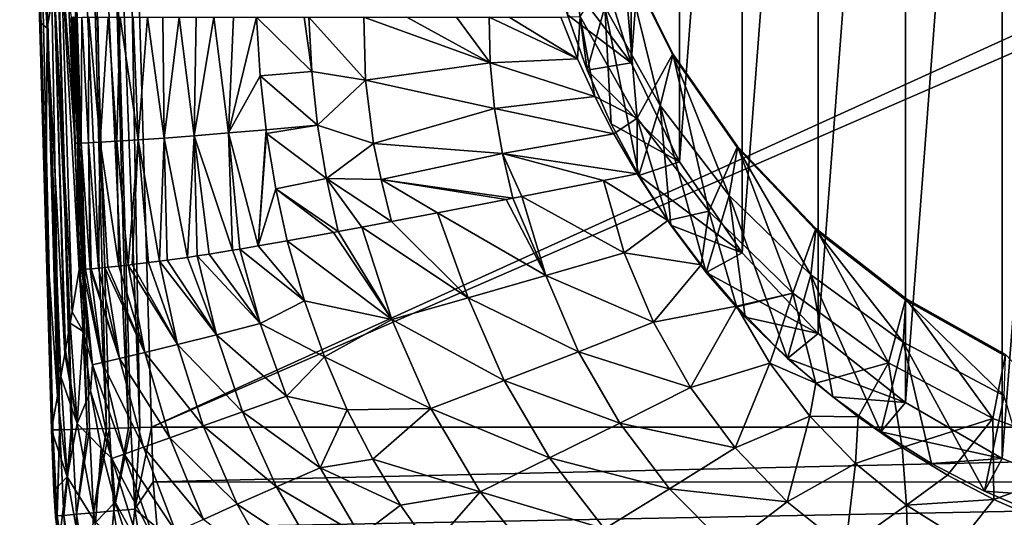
# Model space of a CAD drawing. Header units: metres. Extents: x -26 to 26, y -167 to 32.
# Tile 6 of 237: x -19 to -5, y -156 to -149. Entities that reach past the tile are written whole.
import ezdxf

# ---------------------------------------------------------------- set-up
doc = ezdxf.new("R2010")
doc.units = ezdxf.units.M
doc.layers.add('solid_12_411_043_XXX', color=7, linetype='CONTINUOUS')

msp = doc.modelspace()

# ---------------------------------------------------------------- linework, layer by layer
at = {"layer": 'solid_12_411_043_XXX'}
for points in [[(-3.425529, -135.008606, 111.753433), (-3.425546, -155.686218, 116.527237), (-4.953366, -155.080719, 116.387451)], [(-3.425529, -135.008606, 111.753433), (-4.953366, -155.080719, 116.387451), (-4.953346, -135.614105, 111.893227)], [(-4.953346, -135.614105, 111.893227), (-4.953366, -155.080719, 116.387451), (-6.372784, -154.262238, 116.198486)], [(-4.953346, -135.614105, 111.893227), (-6.372784, -154.262238, 116.198486), (-6.372771, -136.432571, 112.082184)], [(-6.372771, -136.432571, 112.082184), (-6.372784, -154.262238, 116.198486), (-7.65274, -153.248718, 115.964493)], [(-6.372771, -136.432571, 112.082184), (-7.65274, -153.248718, 115.964493), (-7.652736, -137.446106, 112.316177)], [(-7.652736, -137.446106, 112.316177), (-8.765253, -152.062286, 115.69059), (-8.765258, -138.632553, 112.590088)], [(-7.652736, -137.446106, 112.316177), (-7.65274, -153.248718, 115.964493), (-8.765253, -152.062286, 115.69059)], [(-19.343401, -138.571655, 136.328644), (-19.363539, -138.577286, 136.013611), (-18.896975, -154.662659, 136.171082)], [(-18.896975, -154.662659, 136.171082), (-19.363539, -138.577286, 136.013611), (-19.286427, -141.174347, 136.010956)], [(-19.248028, -138.568817, 136.65274), (-19.343401, -138.571655, 136.328644), (-18.876413, -154.662079, 136.340088)], [(-19.343401, -138.571655, 136.328644), (-18.87693, -154.662094, 136.337204), (-18.876413, -154.662079, 136.340088)], [(-19.343401, -138.571655, 136.328644), (-18.896975, -154.662659, 136.171082), (-18.87693, -154.662094, 136.337204)], [(-19.072412, -138.563599, 136.958389), (-19.248028, -138.568817, 136.65274), (-18.775579, -154.659286, 136.670044)], [(-19.248028, -138.568817, 136.65274), (-18.777544, -154.659348, 136.665558), (-18.775579, -154.659286, 136.670044)], [(-19.248028, -138.568817, 136.65274), (-18.876413, -154.662079, 136.340088), (-18.777544, -154.659348, 136.665558)], [(-18.825085, -138.556259, 137.216721), (-19.072412, -138.563599, 136.958389), (-18.372498, -154.648102, 137.206467)], [(-19.072412, -138.563599, 136.958389), (-18.592606, -154.654205, 136.97789), (-18.372498, -154.648102, 137.206467)], [(-19.072412, -138.563599, 136.958389), (-18.606518, -154.654602, 136.95961), (-18.592606, -154.654205, 136.97789)], [(-19.072412, -138.563599, 136.958389), (-18.775579, -154.659286, 136.670044), (-18.606518, -154.654602, 136.95961)], [(-18.527477, -138.547424, 137.405365), (-18.825085, -138.556259, 137.216721), (-18.088017, -154.640213, 137.392899)], [(-18.825085, -138.556259, 137.216721), (-18.340967, -154.647232, 137.232086), (-18.088017, -154.640213, 137.392899)], [(-18.825085, -138.556259, 137.216721), (-18.372498, -154.648102, 137.206467), (-18.340967, -154.647232, 137.232086)], [(-18.208075, -138.537933, 137.514633), (-18.527477, -138.547424, 137.405365), (-17.768345, -154.631348, 137.508896)], [(-18.527477, -138.547424, 137.405365), (-18.044977, -154.639023, 137.413574), (-17.768345, -154.631348, 137.508896)], [(-18.527477, -138.547424, 137.405365), (-18.088017, -154.640213, 137.392899), (-18.044977, -154.639023, 137.413574)], [(-18.208075, -138.537933, 137.514633), (-17.600603, -154.626694, 137.538391), (-17.894812, -138.516769, 137.548279)], [(-18.208075, -138.537933, 137.514633), (-17.732079, -154.630341, 137.516983), (-17.600603, -154.626694, 137.538391)], [(-18.208075, -138.537933, 137.514633), (-17.768345, -154.631348, 137.508896), (-17.732079, -154.630341, 137.516983)], [(-17.894812, -138.516769, 137.548279), (-17.430473, -154.621964, 137.548279), (17.892141, -138.559479, 137.548279)], [(-17.600603, -154.626694, 137.538391), (-17.430473, -154.621964, 137.548279), (-17.894812, -138.516769, 137.548279)], [(-17.430473, -154.621964, 137.548279), (17.871187, -139.268463, 137.548279), (17.892141, -138.559479, 137.548279)], [(-8.765258, -138.632553, 112.590088), (-9.685994, -150.728897, 115.382751), (-9.686005, -139.965958, 112.897926)], [(-8.765258, -138.632553, 112.590088), (-8.765253, -152.062286, 115.69059), (-9.685994, -150.728897, 115.382751)], [(-17.430473, -154.621964, 137.548279), (17.432281, -154.622009, 137.548279), (17.871187, -139.268463, 137.548279)], [(-9.686005, -139.965958, 112.897926), (-10.394797, -149.277725, 115.047722), (-10.39481, -141.417145, 113.232964)], [(-9.686005, -139.965958, 112.897926), (-9.685994, -150.728897, 115.382751), (-10.394797, -149.277725, 115.047722)], [(-19.286427, -141.174347, 136.010956), (-19.245424, -142.556122, 136.008118), (-18.898277, -154.662689, 136.009094)], [(-19.286427, -141.174347, 136.010956), (-18.898277, -154.662689, 136.009094), (-18.896975, -154.662659, 136.171082)], [(-10.39481, -141.417145, 113.232964), (-10.394797, -149.277725, 115.047722), (-10.876131, -147.740524, 114.692833)], [(-19.245424, -142.556122, 136.008118), (-19.155136, -145.637787, 136.005142), (-18.898277, -154.662689, 136.009094)], [(-19.123196, -143.065048, 133.710419), (-18.960964, -148.76741, 133.927994), (-19.155136, -145.637787, 136.005142)], [(-18.859034, -148.177826, 131.519989), (-18.960964, -148.76741, 133.927994), (-19.123196, -143.065048, 133.710419)], [(-18.898277, -154.662689, 136.009094), (-19.155136, -145.637787, 136.005142), (-19.06708, -148.678802, 136.003647)], [(-18.960964, -148.76741, 133.927994), (-19.06708, -148.678802, 136.003647), (-19.155136, -145.637787, 136.005142)], [(-11.04042, -149.38446, 115.790771), (-10.779097, -148.456879, 122.555496), (-11.369966, -146.91333, 122.199135)], [(-11.329668, -148.573853, 115.60363), (-11.04042, -149.38446, 115.790771), (-11.369966, -146.91333, 122.199135)], [(-18.758316, -147.593658, 129.111603), (-18.595528, -152.927841, 129.27626), (-18.859034, -148.177826, 131.519989)], [(-18.758316, -147.593658, 129.111603), (-18.550264, -150.455811, 126.848183), (-18.490284, -152.307999, 126.873276)], [(-18.758316, -147.593658, 129.111603), (-18.610832, -148.608444, 126.823174), (-18.550264, -150.455811, 126.848183)], [(-18.758316, -147.593658, 129.111603), (-18.490284, -152.307999, 126.873276), (-18.595528, -152.927841, 129.27626)], [(-11.142994, -148.596191, 122.690285), (-10.518867, -147.660339, 122.474228), (-10.305344, -150.090912, 123.03537)], [(-10.518836, -147.682907, 122.376808), (-10.779097, -148.456879, 122.555496), (-9.968806, -149.902756, 122.889297)], [(-9.786087, -149.142975, 122.816521), (-10.518867, -147.660339, 122.474228), (-10.518836, -147.682907, 122.376808)], [(-10.305344, -150.090912, 123.03537), (-10.518867, -147.660339, 122.474228), (-9.786087, -149.142975, 122.816521)], [(-9.78604, -149.165558, 122.719101), (-10.518836, -147.682907, 122.376808), (-9.968806, -149.902756, 122.889297)], [(-9.786087, -149.142975, 122.816521), (-10.518836, -147.682907, 122.376808), (-9.78604, -149.165558, 122.719101)], [(-10.876131, -147.740524, 114.692833), (-10.394797, -149.277725, 115.047722), (-11.556385, -147.744293, 115.412117)], [(-10.394797, -149.277725, 115.047722), (-11.329668, -148.573853, 115.60363), (-11.556385, -147.744293, 115.412117)], [(-18.859034, -148.177826, 131.519989), (-18.701916, -153.545883, 131.672073), (-18.960964, -148.76741, 133.927994)], [(-18.859034, -148.177826, 131.519989), (-18.624138, -153.094879, 129.923782), (-18.692982, -153.494308, 131.472137)], [(-18.859034, -148.177826, 131.519989), (-18.595528, -152.927841, 129.27626), (-18.624138, -153.094879, 129.923782)], [(-18.859034, -148.177826, 131.519989), (-18.692982, -153.494308, 131.472137), (-18.701916, -153.545883, 131.672073)], [(-11.181263, -149.220413, 119.610184), (-11.42544, -148.608414, 119.656784), (-11.142994, -148.596191, 122.690285)], [(-10.394797, -149.277725, 115.047722), (-11.04042, -149.38446, 115.790771), (-11.329668, -148.573853, 115.60363)], [(-10.929249, -149.772919, 119.567795), (-11.181263, -149.220413, 119.610184), (-11.142994, -148.596191, 122.690285)], [(-10.929249, -149.772919, 119.567795), (-11.142994, -148.596191, 122.690285), (-10.305344, -150.090912, 123.03537)], [(-11.04042, -149.38446, 115.790771), (-10.690023, -150.172211, 115.972641), (-10.779097, -148.456879, 122.555496)], [(-10.280726, -150.932053, 116.148064), (-9.968806, -149.902756, 122.889297), (-10.779097, -148.456879, 122.555496)], [(-10.690023, -150.172211, 115.972641), (-10.280726, -150.932053, 116.148064), (-10.779097, -148.456879, 122.555496)], [(-18.898277, -154.662689, 136.009094), (-19.06708, -148.678802, 136.003647), (-18.98135, -151.684784, 136.002441)], [(-18.960964, -148.76741, 133.927994), (-18.98135, -151.684784, 136.002441), (-19.06708, -148.678802, 136.003647)], [(-18.610832, -148.608444, 126.823174), (-18.587757, -148.609055, 126.38343), (-18.550264, -150.455811, 126.848183)], [(-18.587757, -148.609055, 126.38343), (-18.573055, -148.603424, 126.111656), (-18.514881, -150.455521, 126.191719)], [(-18.587757, -148.609055, 126.38343), (-18.514881, -150.455521, 126.191719), (-18.550264, -150.455811, 126.848183)], [(-18.573055, -148.603424, 126.111656), (-18.554125, -148.605408, 125.791107), (-18.514881, -150.455521, 126.191719)], [(-18.554125, -148.605408, 125.791107), (-18.461878, -150.454803, 125.53756), (-18.514881, -150.455521, 126.191719)], [(-18.554125, -148.605408, 125.791107), (-18.520142, -148.610184, 125.413857), (-18.461878, -150.454803, 125.53756)], [(-18.520142, -148.610184, 125.413857), (-18.452076, -148.609207, 124.993385), (-18.461878, -150.454803, 125.53756)], [(-18.452076, -148.609207, 124.993385), (-18.356703, -150.450394, 124.891113), (-18.461878, -150.454803, 125.53756)], [(-18.452076, -148.609207, 124.993385), (-18.348192, -148.60675, 124.558334), (-18.356703, -150.450394, 124.891113)], [(-18.348192, -148.60675, 124.558334), (-18.18189, -150.442017, 124.260933), (-18.356703, -150.450394, 124.891113)], [(-18.348192, -148.60675, 124.558334), (-18.218477, -148.606705, 124.13092), (-18.18189, -150.442017, 124.260933)], [(-18.218477, -148.606705, 124.13092), (-18.064596, -148.607468, 123.72567), (-18.18189, -150.442017, 124.260933)], [(-18.064596, -148.607468, 123.72567), (-17.938326, -150.42836, 123.655602), (-18.18189, -150.442017, 124.260933)], [(-18.064596, -148.607468, 123.72567), (-17.890539, -148.607758, 123.352913), (-17.938326, -150.42836, 123.655602)], [(-17.890539, -148.607758, 123.352913), (-17.625444, -150.40863, 123.084099), (-17.938326, -150.42836, 123.655602)], [(-17.890539, -148.607758, 123.352913), (-17.699221, -148.607574, 123.009964), (-17.625444, -150.40863, 123.084099)], [(-17.699221, -148.607574, 123.009964), (-17.489885, -148.607269, 122.691879), (-17.625444, -150.40863, 123.084099)], [(-17.489885, -148.607269, 122.691879), (-17.247015, -150.381866, 122.554794), (-17.625444, -150.40863, 123.084099)], [(-17.489885, -148.607269, 122.691879), (-17.262978, -148.606949, 122.399376), (-17.247015, -150.381866, 122.554794)], [(-17.262978, -148.606949, 122.399376), (-17.023399, -148.606689, 122.13652), (-17.247015, -150.381866, 122.554794)], [(-17.023399, -148.606689, 122.13652), (-16.804272, -150.347366, 122.079323), (-17.247015, -150.381866, 122.554794)], [(-17.023399, -148.606689, 122.13652), (-16.776423, -148.606628, 121.904541), (-16.804272, -150.347366, 122.079323)], [(-16.776423, -148.606628, 121.904541), (-16.515751, -148.606857, 121.694931), (-16.804272, -150.347366, 122.079323)], [(-16.515751, -148.606857, 121.694931), (-16.30282, -150.305603, 121.667809), (-16.804272, -150.347366, 122.079323)], [(-16.515751, -148.606857, 121.694931), (-16.226482, -148.607544, 121.498161), (-16.30282, -150.305603, 121.667809)], [(-16.226482, -148.607544, 121.498161), (-15.890436, -148.608444, 121.30687), (-16.30282, -150.305603, 121.667809)], [(-16.30282, -150.305603, 121.667809), (-15.890436, -148.608444, 121.30687), (-15.838109, -149.470215, 121.319862)], [(-15.078848, -149.402344, 120.943504), (-15.890436, -148.608444, 121.30687), (-15.19117, -148.608429, 120.959206)], [(-15.838109, -149.470215, 121.319862), (-15.890436, -148.608444, 121.30687), (-15.078848, -149.402344, 120.943504)], [(-15.078848, -149.402344, 120.943504), (-15.19117, -148.608429, 120.959206), (-15.121374, -148.608429, 120.927361)], [(-14.290179, -149.533798, 120.608856), (-15.121374, -148.608429, 120.927361), (-14.317021, -148.608444, 120.588898)], [(-15.078848, -149.402344, 120.943504), (-15.121374, -148.608429, 120.927361), (-14.290179, -149.533798, 120.608856)], [(-12.462575, -149.278336, 119.970329), (-14.317021, -148.608444, 120.588898), (-13.685447, -148.608444, 120.352448)], [(-14.290179, -149.533798, 120.608856), (-14.317021, -148.608444, 120.588898), (-12.462575, -149.278336, 119.970329)], [(-12.462575, -149.278336, 119.970329), (-13.685447, -148.608444, 120.352448), (-12.957051, -148.608444, 120.105324)], [(-12.462575, -149.278336, 119.970329), (-12.957051, -148.608444, 120.105324), (-12.476128, -148.608444, 119.955544)], [(-11.181263, -149.220413, 119.610184), (-12.476128, -148.608444, 119.955544), (-12.185014, -148.608444, 119.86908)], [(-12.462575, -149.278336, 119.970329), (-12.476128, -148.608444, 119.955544), (-11.181263, -149.220413, 119.610184)], [(-11.181263, -149.220413, 119.610184), (-12.185014, -148.608444, 119.86908), (-11.42544, -148.608414, 119.656784)], [(-18.960964, -148.76741, 133.927994), (-18.810371, -154.167419, 134.081131), (-18.98135, -151.684784, 136.002441)], [(-18.960964, -148.76741, 133.927994), (-18.760103, -153.880402, 132.968658), (-18.810371, -154.167419, 134.081131)], [(-18.960964, -148.76741, 133.927994), (-18.701916, -153.545883, 131.672073), (-18.760103, -153.880402, 132.968658)], [(-10.305344, -150.090912, 123.03537), (-9.786087, -149.142975, 122.816521), (-9.25789, -151.454269, 123.350128)], [(-9.78604, -149.165558, 122.719101), (-9.968806, -149.902756, 122.889297), (-8.955583, -151.221542, 123.193771)], [(-8.834704, -150.50264, 123.130424), (-9.786087, -149.142975, 122.816521), (-9.78604, -149.165558, 122.719101)], [(-9.25789, -151.454269, 123.350128), (-9.786087, -149.142975, 122.816521), (-8.834704, -150.50264, 123.130424)], [(-8.834653, -150.525192, 123.033005), (-9.78604, -149.165558, 122.719101), (-8.955583, -151.221542, 123.193771)], [(-8.834704, -150.50264, 123.130424), (-9.78604, -149.165558, 122.719101), (-8.834653, -150.525192, 123.033005)], [(-14.290179, -149.533798, 120.608856), (-12.462575, -149.278336, 119.970329), (-12.401599, -149.947342, 119.981117)], [(-12.462575, -149.278336, 119.970329), (-11.181263, -149.220413, 119.610184), (-10.929249, -149.772919, 119.567795)], [(-12.401599, -149.947342, 119.981117), (-12.462575, -149.278336, 119.970329), (-10.929249, -149.772919, 119.567795)], [(-10.394797, -149.277725, 115.047722), (-9.685994, -150.728897, 115.382751), (-11.04042, -149.38446, 115.790771)], [(-15.838109, -149.470215, 121.319862), (-15.078848, -149.402344, 120.943504), (-14.995562, -150.19252, 120.957581)], [(-15.078848, -149.402344, 120.943504), (-14.290179, -149.533798, 120.608856), (-14.995562, -150.19252, 120.957581)], [(-9.685994, -150.728897, 115.382751), (-10.690023, -150.172211, 115.972641), (-11.04042, -149.38446, 115.790771)], [(-16.30282, -150.305603, 121.667809), (-15.838109, -149.470215, 121.319862), (-15.750336, -150.259186, 121.331482)], [(-15.750336, -150.259186, 121.331482), (-15.838109, -149.470215, 121.319862), (-14.995562, -150.19252, 120.957581)], [(-14.995562, -150.19252, 120.957581), (-14.290179, -149.533798, 120.608856), (-14.171963, -150.458588, 120.620285)], [(-14.171963, -150.458588, 120.620285), (-14.290179, -149.533798, 120.608856), (-12.401599, -149.947342, 119.981117)], [(-12.401599, -149.947342, 119.981117), (-10.929249, -149.772919, 119.567795), (-10.648356, -150.319153, 119.526741)], [(-10.648356, -150.319153, 119.526741), (-10.929249, -149.772919, 119.567795), (-10.305344, -150.090912, 123.03537)], [(-14.171963, -150.458588, 120.620285), (-12.401599, -149.947342, 119.981117), (-12.282922, -150.609253, 119.989471)], [(-12.282922, -150.609253, 119.989471), (-12.401599, -149.947342, 119.981117), (-10.648356, -150.319153, 119.526741)], [(-10.280726, -150.932053, 116.148064), (-9.814375, -151.660568, 116.316254), (-9.968806, -149.902756, 122.889297)], [(-9.294051, -152.352936, 116.476105), (-8.955583, -151.221542, 123.193771), (-9.968806, -149.902756, 122.889297)], [(-9.814375, -151.660568, 116.316254), (-9.294051, -152.352936, 116.476105), (-9.968806, -149.902756, 122.889297)], [(-9.685994, -150.728897, 115.382751), (-10.280726, -150.932053, 116.148064), (-10.690023, -150.172211, 115.972641)], [(-10.309436, -150.904984, 119.480911), (-10.648356, -150.319153, 119.526741), (-10.305344, -150.090912, 123.03537)], [(-9.859342, -151.589584, 119.421616), (-10.309436, -150.904984, 119.480911), (-10.305344, -150.090912, 123.03537)], [(-9.859342, -151.589584, 119.421616), (-10.305344, -150.090912, 123.03537), (-9.25789, -151.454269, 123.350128)], [(-16.241747, -152.02739, 121.873619), (-16.804272, -150.347366, 122.079323), (-16.30282, -150.305603, 121.667809)], [(-15.865866, -151.963547, 121.607811), (-16.30282, -150.305603, 121.667809), (-15.750336, -150.259186, 121.331482)], [(-16.133276, -152.009247, 121.792274), (-16.241747, -152.02739, 121.873619), (-16.30282, -150.305603, 121.667809)], [(-15.865866, -151.963547, 121.607811), (-16.133276, -152.009247, 121.792274), (-16.30282, -150.305603, 121.667809)], [(-15.865866, -151.963547, 121.607811), (-15.750336, -150.259186, 121.331482), (-15.74274, -150.314331, 121.332245)], [(-15.865866, -151.963547, 121.607811), (-15.74274, -150.314331, 121.332245), (-15.607777, -151.12558, 121.342857)], [(-15.74274, -150.314331, 121.332245), (-15.750336, -150.259186, 121.331482), (-14.995562, -150.19252, 120.957581)], [(-15.74274, -150.314331, 121.332245), (-14.995562, -150.19252, 120.957581), (-14.861649, -150.976028, 120.963326)], [(-15.607777, -151.12558, 121.342857), (-15.74274, -150.314331, 121.332245), (-14.861649, -150.976028, 120.963326)], [(-14.995562, -150.19252, 120.957581), (-14.171963, -150.458588, 120.620285), (-14.861649, -150.976028, 120.963326)], [(-12.282922, -150.609253, 119.989471), (-10.648356, -150.319153, 119.526741), (-10.309436, -150.904984, 119.480911)], [(-18.490284, -152.307999, 126.873276), (-18.550264, -150.455811, 126.848183), (-18.514881, -150.455521, 126.191719)], [(-18.437471, -152.305771, 126.032379), (-18.514881, -150.455521, 126.191719), (-18.461878, -150.454803, 125.53756)], [(-18.451797, -152.306519, 126.2173), (-18.490284, -152.307999, 126.873276), (-18.514881, -150.455521, 126.191719)], [(-18.437471, -152.305771, 126.032379), (-18.451797, -152.306519, 126.2173), (-18.514881, -150.455521, 126.191719)], [(-18.33091, -152.298126, 125.208282), (-18.461878, -150.454803, 125.53756), (-18.356703, -150.450394, 124.891113)], [(-18.397848, -152.303238, 125.643677), (-18.437471, -152.305771, 126.032379), (-18.461878, -150.454803, 125.53756)], [(-18.33091, -152.298126, 125.208282), (-18.397848, -152.303238, 125.643677), (-18.461878, -150.454803, 125.53756)], [(-18.208923, -152.287552, 124.692833), (-18.356703, -150.450394, 124.891113), (-18.18189, -150.442017, 124.260933)], [(-18.317623, -152.297028, 125.139801), (-18.33091, -152.298126, 125.208282), (-18.356703, -150.450394, 124.891113)], [(-18.208923, -152.287552, 124.692833), (-18.317623, -152.297028, 125.139801), (-18.356703, -150.450394, 124.891113)], [(-18.115114, -152.278778, 124.403), (-18.208923, -152.287552, 124.692833), (-18.18189, -150.442017, 124.260933)], [(-17.909912, -152.258118, 123.913643), (-18.18189, -150.442017, 124.260933), (-17.938326, -150.42836, 123.655602)], [(-18.072891, -152.274689, 124.289429), (-18.115114, -152.278778, 124.403), (-18.18189, -150.442017, 124.260933)], [(-17.909912, -152.258118, 123.913643), (-18.072891, -152.274689, 124.289429), (-18.18189, -150.442017, 124.260933)], [(-17.772213, -152.24324, 123.648613), (-17.938326, -150.42836, 123.655602), (-17.625444, -150.40863, 123.084099)], [(-17.772213, -152.24324, 123.648613), (-17.909912, -152.258118, 123.913643), (-17.938326, -150.42836, 123.655602)], [(-17.712046, -152.236481, 123.54319), (-17.772213, -152.24324, 123.648613), (-17.625444, -150.40863, 123.084099)], [(-17.474094, -152.208252, 123.170639), (-17.712046, -152.236481, 123.54319), (-17.625444, -150.40863, 123.084099)], [(-17.313711, -152.187881, 122.950417), (-17.625444, -150.40863, 123.084099), (-17.247015, -150.381866, 122.554794)], [(-17.313711, -152.187881, 122.950417), (-17.474094, -152.208252, 123.170639), (-17.625444, -150.40863, 123.084099)], [(-17.201971, -152.17308, 122.808754), (-17.313711, -152.187881, 122.950417), (-17.247015, -150.381866, 122.554794)], [(-16.903275, -152.131119, 122.469246), (-17.247015, -150.381866, 122.554794), (-16.804272, -150.347366, 122.079323)], [(-16.903275, -152.131119, 122.469246), (-17.201971, -152.17308, 122.808754), (-17.247015, -150.381866, 122.554794)], [(-16.762623, -152.110229, 122.326355), (-16.903275, -152.131119, 122.469246), (-16.804272, -150.347366, 122.079323)], [(-16.583527, -152.082657, 122.158012), (-16.762623, -152.110229, 122.326355), (-16.804272, -150.347366, 122.079323)], [(-16.241747, -152.02739, 121.873619), (-16.583527, -152.082657, 122.158012), (-16.804272, -150.347366, 122.079323)], [(-14.861649, -150.976028, 120.963326), (-14.171963, -150.458588, 120.620285), (-14.061481, -150.990219, 120.626999)], [(-14.061481, -150.990219, 120.626999), (-14.171963, -150.458588, 120.620285), (-12.282922, -150.609253, 119.989471)], [(-14.061481, -150.990219, 120.626999), (-12.282922, -150.609253, 119.989471), (-12.129071, -151.26181, 119.999832)], [(-10.803436, -151.00209, 119.608223), (-12.282922, -150.609253, 119.989471), (-10.309436, -150.904984, 119.480911)], [(-11.99918, -151.236465, 119.958488), (-12.129071, -151.26181, 119.999832), (-12.282922, -150.609253, 119.989471)], [(-10.803436, -151.00209, 119.608223), (-11.99918, -151.236465, 119.958488), (-12.282922, -150.609253, 119.989471)], [(-9.25789, -151.454269, 123.350128), (-8.834704, -150.50264, 123.130424), (-8.022091, -152.658401, 123.62812)], [(-8.834653, -150.525192, 123.033005), (-8.955583, -151.221542, 123.193771), (-7.760045, -152.386429, 123.4627)], [(-7.685946, -151.708969, 123.408928), (-8.834704, -150.50264, 123.130424), (-8.834653, -150.525192, 123.033005)], [(-8.022091, -152.658401, 123.62812), (-8.834704, -150.50264, 123.130424), (-7.685946, -151.708969, 123.408928)], [(-7.685881, -151.731522, 123.311508), (-8.834653, -150.525192, 123.033005), (-7.760045, -152.386429, 123.4627)], [(-7.685946, -151.708969, 123.408928), (-8.834653, -150.525192, 123.033005), (-7.685881, -151.731522, 123.311508)], [(-9.685994, -150.728897, 115.382751), (-8.765253, -152.062286, 115.69059), (-10.280726, -150.932053, 116.148064)], [(-10.803436, -151.00209, 119.608223), (-10.309436, -150.904984, 119.480911), (-9.859342, -151.589584, 119.421616)], [(-15.607777, -151.12558, 121.342857), (-14.861649, -150.976028, 120.963326), (-14.692641, -151.752502, 120.974594)], [(-14.861649, -150.976028, 120.963326), (-14.061481, -150.990219, 120.626999), (-13.911656, -151.605515, 120.638077)], [(-14.344538, -151.687393, 120.818665), (-14.861649, -150.976028, 120.963326), (-13.911656, -151.605515, 120.638077)], [(-14.344538, -151.687393, 120.818665), (-14.692641, -151.752502, 120.974594), (-14.861649, -150.976028, 120.963326)], [(-12.228439, -151.281174, 120.031868), (-14.061481, -150.990219, 120.626999), (-12.129071, -151.26181, 119.999832)], [(-13.233359, -151.475784, 120.377846), (-13.911656, -151.605515, 120.638077), (-14.061481, -150.990219, 120.626999)], [(-12.228439, -151.281174, 120.031868), (-13.233359, -151.475784, 120.377846), (-14.061481, -150.990219, 120.626999)], [(-10.497417, -152.064514, 119.618134), (-11.99918, -151.236465, 119.958488), (-10.803436, -151.00209, 119.608223)], [(-10.497417, -152.064514, 119.618134), (-10.803436, -151.00209, 119.608223), (-9.859342, -151.589584, 119.421616)], [(-8.765253, -152.062286, 115.69059), (-9.814375, -151.660568, 116.316254), (-10.280726, -150.932053, 116.148064)], [(-15.865866, -151.963547, 121.607811), (-15.607777, -151.12558, 121.342857), (-15.43856, -151.889114, 121.352844)], [(-15.607777, -151.12558, 121.342857), (-14.762523, -151.765488, 121.007278), (-15.43856, -151.889114, 121.352844)], [(-15.607777, -151.12558, 121.342857), (-14.692641, -151.752502, 120.974594), (-14.762523, -151.765488, 121.007278)], [(-11.647136, -152.399109, 119.974442), (-13.233359, -151.475784, 120.377846), (-12.228439, -151.281174, 120.031868)], [(-11.647136, -152.399109, 119.974442), (-12.228439, -151.281174, 120.031868), (-12.129071, -151.26181, 119.999832)], [(-11.647136, -152.399109, 119.974442), (-12.129071, -151.26181, 119.999832), (-11.99918, -151.236465, 119.958488)], [(-11.647136, -152.399109, 119.974442), (-11.99918, -151.236465, 119.958488), (-10.497417, -152.064514, 119.618134)], [(-9.294051, -152.352936, 116.476105), (-8.722076, -153.006073, 116.626892), (-8.955583, -151.221542, 123.193771)], [(-8.102191, -153.615692, 116.767632), (-7.760045, -152.386429, 123.4627), (-8.955583, -151.221542, 123.193771)], [(-8.722076, -153.006073, 116.626892), (-8.102191, -153.615692, 116.767632), (-8.955583, -151.221542, 123.193771)], [(-12.784066, -152.726547, 120.376389), (-13.911656, -151.605515, 120.638077), (-13.233359, -151.475784, 120.377846)], [(-12.784066, -152.726547, 120.376389), (-13.233359, -151.475784, 120.377846), (-11.647136, -152.399109, 119.974442)], [(-9.369117, -152.241852, 119.360046), (-9.859342, -151.589584, 119.421616), (-9.25789, -151.454269, 123.350128)], [(-8.852731, -152.84639, 119.298454), (-9.369117, -152.241852, 119.360046), (-9.25789, -151.454269, 123.350128)], [(-8.852731, -152.84639, 119.298454), (-9.25789, -151.454269, 123.350128), (-8.022091, -152.658401, 123.62812)], [(-12.784066, -152.726547, 120.376389), (-14.344538, -151.687393, 120.818665), (-13.911656, -151.605515, 120.638077)], [(-10.497417, -152.064514, 119.618134), (-9.859342, -151.589584, 119.421616), (-9.369117, -152.241852, 119.360046)], [(-18.98135, -151.684784, 136.002441), (-18.897917, -154.662689, 136.001709), (-18.898277, -154.662689, 136.009094)], [(-18.810371, -154.167419, 134.081131), (-18.897917, -154.662689, 136.001709), (-18.98135, -151.684784, 136.002441)], [(-13.903567, -153.04335, 120.83445), (-15.43856, -151.889114, 121.352844), (-14.762523, -151.765488, 121.007278)], [(-13.903567, -153.04335, 120.83445), (-14.762523, -151.765488, 121.007278), (-14.692641, -151.752502, 120.974594)], [(-13.903567, -153.04335, 120.83445), (-14.692641, -151.752502, 120.974594), (-14.344538, -151.687393, 120.818665)], [(-13.903567, -153.04335, 120.83445), (-14.344538, -151.687393, 120.818665), (-12.784066, -152.726547, 120.376389)], [(-8.765253, -152.062286, 115.69059), (-9.294051, -152.352936, 116.476105), (-9.814375, -151.660568, 116.316254)], [(-8.022091, -152.658401, 123.62812), (-7.685946, -151.708969, 123.408928), (-6.622864, -153.679001, 123.863747)], [(-7.685881, -151.731522, 123.311508), (-7.760045, -152.386429, 123.4627), (-6.406535, -153.373672, 123.690628)], [(-6.365504, -152.735001, 123.645805), (-7.685946, -151.708969, 123.408928), (-7.685881, -151.731522, 123.311508)], [(-6.622864, -153.679001, 123.863747), (-7.685946, -151.708969, 123.408928), (-6.365504, -152.735001, 123.645805)], [(-6.365415, -152.757553, 123.548386), (-7.685881, -151.731522, 123.311508), (-6.406535, -153.373672, 123.690628)], [(-6.365504, -152.735001, 123.645805), (-7.685881, -151.731522, 123.311508), (-6.365415, -152.757553, 123.548386)], [(-15.188798, -152.766785, 121.364998), (-15.865866, -151.963547, 121.607811), (-15.43856, -151.889114, 121.352844)], [(-13.903567, -153.04335, 120.83445), (-15.188798, -152.766785, 121.364998), (-15.43856, -151.889114, 121.352844)], [(-15.835201, -153.101105, 121.805565), (-16.583527, -152.082657, 122.158012), (-16.241747, -152.02739, 121.873619)], [(-15.835201, -153.101105, 121.805565), (-16.241747, -152.02739, 121.873619), (-16.133276, -152.009247, 121.792274)], [(-15.188798, -152.766785, 121.364998), (-16.133276, -152.009247, 121.792274), (-15.865866, -151.963547, 121.607811)], [(-15.835201, -153.101105, 121.805565), (-16.133276, -152.009247, 121.792274), (-15.188798, -152.766785, 121.364998)], [(-8.765253, -152.062286, 115.69059), (-7.65274, -153.248718, 115.964493), (-9.294051, -152.352936, 116.476105)], [(-17.04793, -153.411194, 122.948006), (-17.474094, -152.208252, 123.170639), (-17.313711, -152.187881, 122.950417)], [(-16.479208, -153.268158, 122.333611), (-17.313711, -152.187881, 122.950417), (-17.201971, -152.17308, 122.808754)], [(-17.04793, -153.411194, 122.948006), (-17.313711, -152.187881, 122.950417), (-16.479208, -153.268158, 122.333611)], [(-16.479208, -153.268158, 122.333611), (-17.201971, -152.17308, 122.808754), (-16.903275, -152.131119, 122.469246)], [(-16.479208, -153.268158, 122.333611), (-16.903275, -152.131119, 122.469246), (-16.762623, -152.110229, 122.326355)], [(-15.835201, -153.101105, 121.805565), (-16.762623, -152.110229, 122.326355), (-16.583527, -152.082657, 122.158012)], [(-16.479208, -153.268158, 122.333611), (-16.762623, -152.110229, 122.326355), (-15.835201, -153.101105, 121.805565)], [(-11.647136, -152.399109, 119.974442), (-10.497417, -152.064514, 119.618134), (-10.067433, -153.082397, 119.618233)], [(-10.067433, -153.082397, 119.618233), (-10.497417, -152.064514, 119.618134), (-9.369117, -152.241852, 119.360046)], [(-18.595528, -152.927841, 129.27626), (-18.490284, -152.307999, 126.873276), (-18.433224, -153.218735, 126.885635)], [(-18.297319, -153.706497, 126.04673), (-18.490284, -152.307999, 126.873276), (-18.451797, -152.306519, 126.2173)], [(-18.433224, -153.218735, 126.885635), (-18.490284, -152.307999, 126.873276), (-18.297319, -153.706497, 126.04673)], [(-18.297319, -153.706497, 126.04673), (-18.451797, -152.306519, 126.2173), (-18.437471, -152.305771, 126.032379)], [(-18.152338, -153.673203, 125.209358), (-18.437471, -152.305771, 126.032379), (-18.397848, -152.303238, 125.643677)], [(-18.152338, -153.673203, 125.209358), (-18.297319, -153.706497, 126.04673), (-18.437471, -152.305771, 126.032379)], [(-18.152338, -153.673203, 125.209358), (-18.397848, -152.303238, 125.643677), (-18.33091, -152.298126, 125.208282)], [(-17.899662, -153.614761, 124.399384), (-18.33091, -152.298126, 125.208282), (-18.317623, -152.297028, 125.139801)], [(-18.152338, -153.673203, 125.209358), (-18.33091, -152.298126, 125.208282), (-17.899662, -153.614761, 124.399384)], [(-17.899662, -153.614761, 124.399384), (-18.317623, -152.297028, 125.139801), (-18.208923, -152.287552, 124.692833)], [(-17.899662, -153.614761, 124.399384), (-18.208923, -152.287552, 124.692833), (-18.115114, -152.278778, 124.403)], [(-17.527081, -153.527344, 123.640114), (-18.115114, -152.278778, 124.403), (-18.072891, -152.274689, 124.289429)], [(-17.899662, -153.614761, 124.399384), (-18.115114, -152.278778, 124.403), (-17.527081, -153.527344, 123.640114)], [(-17.527081, -153.527344, 123.640114), (-18.072891, -152.274689, 124.289429), (-17.909912, -152.258118, 123.913643)], [(-17.527081, -153.527344, 123.640114), (-17.909912, -152.258118, 123.913643), (-17.772213, -152.24324, 123.648613)], [(-17.04793, -153.411194, 122.948006), (-17.772213, -152.24324, 123.648613), (-17.712046, -152.236481, 123.54319)], [(-17.527081, -153.527344, 123.640114), (-17.772213, -152.24324, 123.648613), (-17.04793, -153.411194, 122.948006)], [(-17.04793, -153.411194, 122.948006), (-17.712046, -152.236481, 123.54319), (-17.474094, -152.208252, 123.170639)], [(-10.067433, -153.082397, 119.618233), (-9.369117, -152.241852, 119.360046), (-8.852731, -152.84639, 119.298454)], [(-12.784066, -152.726547, 120.376389), (-11.647136, -152.399109, 119.974442), (-11.169368, -153.514191, 119.982635)], [(-11.169368, -153.514191, 119.982635), (-11.647136, -152.399109, 119.974442), (-10.067433, -153.082397, 119.618233)], [(-7.65274, -153.248718, 115.964493), (-8.722076, -153.006073, 116.626892), (-9.294051, -152.352936, 116.476105)], [(-8.102191, -153.615692, 116.767632), (-7.437277, -154.178986, 116.897675), (-7.760045, -152.386429, 123.4627)], [(-6.731474, -154.692413, 117.016212), (-6.406535, -153.373672, 123.690628), (-7.760045, -152.386429, 123.4627)], [(-7.437277, -154.178986, 116.897675), (-6.731474, -154.692413, 117.016212), (-7.760045, -152.386429, 123.4627)], [(-15.835201, -153.101105, 121.805565), (-15.188798, -152.766785, 121.364998), (-14.894448, -153.591568, 121.376511)], [(-13.903567, -153.04335, 120.83445), (-14.894448, -153.591568, 121.376511), (-15.188798, -152.766785, 121.364998)], [(-13.903567, -153.04335, 120.83445), (-12.784066, -152.726547, 120.376389), (-12.259584, -153.936935, 120.390503)], [(-12.259584, -153.936935, 120.390503), (-12.784066, -152.726547, 120.376389), (-11.169368, -153.514191, 119.982635)], [(-8.841355, -152.858871, 119.297127), (-8.852731, -152.84639, 119.298454), (-8.022091, -152.658401, 123.62812)], [(-8.279219, -153.437714, 119.23362), (-8.841355, -152.858871, 119.297127), (-8.022091, -152.658401, 123.62812)], [(-7.685938, -153.9758, 119.170601), (-8.279219, -153.437714, 119.23362), (-8.022091, -152.658401, 123.62812)], [(-7.685938, -153.9758, 119.170601), (-8.022091, -152.658401, 123.62812), (-6.622864, -153.679001, 123.863747)], [(-6.622864, -153.679001, 123.863747), (-6.365504, -152.735001, 123.645805), (-5.088829, -154.495193, 124.052177)], [(-6.365415, -152.757553, 123.548386), (-6.406535, -153.373672, 123.690628), (-4.922616, -154.163177, 123.872894)], [(-4.9029, -153.557785, 123.835762), (-6.365504, -152.735001, 123.645805), (-6.365415, -152.757553, 123.548386)], [(-5.088829, -154.495193, 124.052177), (-6.365504, -152.735001, 123.645805), (-4.9029, -153.557785, 123.835762)], [(-4.902821, -153.580322, 123.738335), (-6.365415, -152.757553, 123.548386), (-4.922616, -154.163177, 123.872894)], [(-4.9029, -153.557785, 123.835762), (-6.365415, -152.757553, 123.548386), (-4.902821, -153.580322, 123.738335)], [(-18.595528, -152.927841, 129.27626), (-18.433224, -153.218735, 126.885635), (-18.624138, -153.094879, 129.923782)], [(-9.523574, -154.042084, 119.613312), (-10.067433, -153.082397, 119.618233), (-8.852731, -152.84639, 119.298454)], [(-9.523574, -154.042084, 119.613312), (-8.852731, -152.84639, 119.298454), (-8.360524, -153.684814, 119.280891)], [(-8.279219, -153.437714, 119.23362), (-8.852731, -152.84639, 119.298454), (-8.841355, -152.858871, 119.297127)], [(-8.360524, -153.684814, 119.280891), (-8.852731, -152.84639, 119.298454), (-8.279219, -153.437714, 119.23362)], [(-13.333818, -154.346207, 120.85257), (-14.894448, -153.591568, 121.376511), (-13.903567, -153.04335, 120.83445)], [(-13.333818, -154.346207, 120.85257), (-13.903567, -153.04335, 120.83445), (-12.259584, -153.936935, 120.390503)], [(-7.65274, -153.248718, 115.964493), (-8.102191, -153.615692, 116.767632), (-8.722076, -153.006073, 116.626892)], [(-18.692982, -153.494308, 131.472137), (-18.624138, -153.094879, 129.923782), (-18.519033, -154.567642, 129.929276)], [(-18.624138, -153.094879, 129.923782), (-18.433224, -153.218735, 126.885635), (-18.519033, -154.567642, 129.929276)], [(-16.479208, -153.268158, 122.333611), (-15.835201, -153.101105, 121.805565), (-15.450061, -154.166245, 121.823021)], [(-15.450061, -154.166245, 121.823021), (-15.835201, -153.101105, 121.805565), (-14.894448, -153.591568, 121.376511)], [(-11.169368, -153.514191, 119.982635), (-10.067433, -153.082397, 119.618233), (-9.523574, -154.042084, 119.613312)], [(-18.519033, -154.567642, 129.929276), (-18.433224, -153.218735, 126.885635), (-18.324165, -154.093475, 126.897461)], [(-18.324165, -154.093475, 126.897461), (-18.433224, -153.218735, 126.885635), (-18.297319, -153.706497, 126.04673)], [(-17.04793, -153.411194, 122.948006), (-16.479208, -153.268158, 122.333611), (-16.095633, -154.396545, 122.3479)], [(-16.095633, -154.396545, 122.3479), (-16.479208, -153.268158, 122.333611), (-15.450061, -154.166245, 121.823021)], [(-7.65274, -153.248718, 115.964493), (-6.372784, -154.262238, 116.198486), (-8.102191, -153.615692, 116.767632)], [(-18.701916, -153.545883, 131.672073), (-18.692982, -153.494308, 131.472137), (-18.519033, -154.567642, 129.929276)], [(-17.527081, -153.527344, 123.640114), (-17.04793, -153.411194, 122.948006), (-16.670687, -154.601791, 122.958145)], [(-16.670687, -154.601791, 122.958145), (-17.04793, -153.411194, 122.948006), (-16.095633, -154.396545, 122.3479)], [(-8.360524, -153.684814, 119.280891), (-8.279219, -153.437714, 119.23362), (-7.685938, -153.9758, 119.170601)], [(-6.731474, -154.692413, 117.016212), (-5.988304, -155.153458, 117.122658), (-6.406535, -153.373672, 123.690628)], [(-5.212132, -155.559387, 117.21637), (-4.922616, -154.163177, 123.872894), (-6.406535, -153.373672, 123.690628)], [(-5.988304, -155.153458, 117.122658), (-5.212132, -155.559387, 117.21637), (-6.406535, -153.373672, 123.690628)], [(-18.701916, -153.545883, 131.672073), (-18.519033, -154.567642, 129.929276), (-18.760103, -153.880402, 132.968658)], [(-18.152338, -153.673203, 125.209358), (-17.899662, -153.614761, 124.399384), (-17.548466, -154.915253, 124.405708)], [(-17.899662, -153.614761, 124.399384), (-17.527081, -153.527344, 123.640114), (-17.159283, -154.77626, 123.648003)], [(-17.548466, -154.915253, 124.405708), (-17.899662, -153.614761, 124.399384), (-17.159283, -154.77626, 123.648003)], [(-17.159283, -154.77626, 123.648003), (-17.527081, -153.527344, 123.640114), (-16.670687, -154.601791, 122.958145)], [(-15.450061, -154.166245, 121.823021), (-14.894448, -153.591568, 121.376511), (-14.559182, -154.364929, 121.387299)], [(-13.333818, -154.346207, 120.85257), (-14.559182, -154.364929, 121.387299), (-14.894448, -153.591568, 121.376511)], [(-12.259584, -153.936935, 120.390503), (-11.169368, -153.514191, 119.982635), (-10.563898, -154.563324, 119.986404)], [(-10.563898, -154.563324, 119.986404), (-11.169368, -153.514191, 119.982635), (-9.523574, -154.042084, 119.613312)], [(-6.372784, -154.262238, 116.198486), (-7.437277, -154.178986, 116.897675), (-8.102191, -153.615692, 116.767632)], [(-5.088829, -154.495193, 124.052177), (-4.9029, -153.557785, 123.835762), (-3.45123, -155.090332, 124.189575)], [(-18.324165, -154.093475, 126.897461), (-18.297319, -153.706497, 126.04673), (-18.012157, -155.080856, 126.056717)], [(-17.830868, -155.016113, 125.215118), (-18.297319, -153.706497, 126.04673), (-18.152338, -153.673203, 125.209358)], [(-17.830868, -155.016113, 125.215118), (-18.012157, -155.080856, 126.056717), (-18.297319, -153.706497, 126.04673)], [(-17.830868, -155.016113, 125.215118), (-18.152338, -153.673203, 125.209358), (-17.548466, -154.915253, 124.405708)], [(-8.868028, -154.926315, 119.604118), (-9.523574, -154.042084, 119.613312), (-8.360524, -153.684814, 119.280891)], [(-8.868028, -154.926315, 119.604118), (-8.360524, -153.684814, 119.280891), (-7.775701, -154.458557, 119.259338)], [(-7.775701, -154.458557, 119.259338), (-8.360524, -153.684814, 119.280891), (-7.685938, -153.9758, 119.170601)], [(-7.065213, -154.470764, 119.109131), (-7.685938, -153.9758, 119.170601), (-6.622864, -153.679001, 123.863747)], [(-6.421307, -154.920334, 119.050591), (-7.065213, -154.470764, 119.109131), (-6.622864, -153.679001, 123.863747)], [(-6.421307, -154.920334, 119.050591), (-6.622864, -153.679001, 123.863747), (-5.088829, -154.495193, 124.052177)], [(-18.810371, -154.167419, 134.081131), (-18.760103, -153.880402, 132.968658), (-18.668524, -155.350433, 132.968735)], [(-18.519033, -154.567642, 129.929276), (-18.668524, -155.350433, 132.968735), (-18.760103, -153.880402, 132.968658)], [(-13.333818, -154.346207, 120.85257), (-12.259584, -153.936935, 120.390503), (-11.59357, -155.073776, 120.401001)], [(-11.59357, -155.073776, 120.401001), (-12.259584, -153.936935, 120.390503), (-10.563898, -154.563324, 119.986404)], [(-10.563898, -154.563324, 119.986404), (-9.523574, -154.042084, 119.613312), (-8.868028, -154.926315, 119.604118)], [(-7.775701, -154.458557, 119.259338), (-7.685938, -153.9758, 119.170601), (-7.065213, -154.470764, 119.109131)], [(-18.810371, -154.167419, 134.081131), (-18.668524, -155.350433, 132.968735), (-18.897917, -154.662689, 136.001709)], [(-18.519033, -154.567642, 129.929276), (-18.324165, -154.093475, 126.897461), (-18.166721, -154.928452, 126.90876)], [(-18.166721, -154.928452, 126.90876), (-18.324165, -154.093475, 126.897461), (-18.012157, -155.080856, 126.056717)], [(-16.095633, -154.396545, 122.3479), (-15.450061, -154.166245, 121.823021), (-14.958614, -155.216995, 121.844002)], [(-14.958614, -155.216995, 121.844002), (-15.450061, -154.166245, 121.823021), (-14.559182, -154.364929, 121.387299)], [(-6.372784, -154.262238, 116.198486), (-6.731474, -154.692413, 117.016212), (-7.437277, -154.178986, 116.897675)], [(-5.212132, -155.559387, 117.21637), (-4.407096, -155.90802, 117.29686), (-4.922616, -154.163177, 123.872894)], [(-14.958614, -155.216995, 121.844002), (-14.559182, -154.364929, 121.387299), (-14.185964, -155.088791, 121.397354)], [(-13.333818, -154.346207, 120.85257), (-14.185964, -155.088791, 121.397354), (-14.559182, -154.364929, 121.387299)], [(-12.608711, -155.568176, 120.86805), (-14.185964, -155.088791, 121.397354), (-13.333818, -154.346207, 120.85257)], [(-12.608711, -155.568176, 120.86805), (-13.333818, -154.346207, 120.85257), (-11.59357, -155.073776, 120.401001)], [(-6.372784, -154.262238, 116.198486), (-4.953366, -155.080719, 116.387451), (-6.731474, -154.692413, 117.016212)], [(-16.670687, -154.601791, 122.958145), (-16.095633, -154.396545, 122.3479), (-15.5978, -155.498413, 122.370857)], [(-15.5978, -155.498413, 122.370857), (-16.095633, -154.396545, 122.3479), (-14.958614, -155.216995, 121.844002)], [(-8.10749, -155.718185, 119.591476), (-8.868028, -154.926315, 119.604118), (-7.775701, -154.458557, 119.259338)], [(-8.10749, -155.718185, 119.591476), (-7.775701, -154.458557, 119.259338), (-7.104584, -155.155029, 119.234947)], [(-7.104584, -155.155029, 119.234947), (-7.775701, -154.458557, 119.259338), (-7.065213, -154.470764, 119.109131)], [(-7.104584, -155.155029, 119.234947), (-7.065213, -154.470764, 119.109131), (-6.421307, -154.920334, 119.050591)], [(-5.757084, -155.32373, 118.995895), (-6.421307, -154.920334, 119.050591), (-5.088829, -154.495193, 124.052177)], [(-5.07408, -155.680862, 118.946327), (-5.757084, -155.32373, 118.995895), (-5.088829, -154.495193, 124.052177)], [(-5.07408, -155.680862, 118.946327), (-5.088829, -154.495193, 124.052177), (-3.45123, -155.090332, 124.189575)], [(-18.836515, -155.925949, 136.008926), (-18.87693, -154.662094, 136.337204), (-18.896975, -154.662659, 136.171082)], [(-18.815258, -155.924088, 136.337158), (-18.876413, -154.662079, 136.340088), (-18.87693, -154.662094, 136.337204)], [(-18.836515, -155.925949, 136.008926), (-18.815258, -155.924088, 136.337158), (-18.87693, -154.662094, 136.337204)], [(-18.815258, -155.924088, 136.337158), (-18.777544, -154.659348, 136.665558), (-18.876413, -154.662079, 136.340088)], [(-18.815258, -155.924088, 136.337158), (-18.775579, -154.659286, 136.670044), (-18.777544, -154.659348, 136.665558)], [(-18.815258, -155.924088, 136.337158), (-18.714266, -155.915237, 136.670013), (-18.775579, -154.659286, 136.670044)], [(-18.714266, -155.915237, 136.670013), (-18.606518, -154.654602, 136.95961), (-18.775579, -154.659286, 136.670044)], [(-18.714266, -155.915237, 136.670013), (-18.592606, -154.654205, 136.97789), (-18.606518, -154.654602, 136.95961)], [(-18.714266, -155.915237, 136.670013), (-18.531849, -155.899246, 136.977966), (-18.592606, -154.654205, 136.97789)], [(-18.519033, -154.567642, 129.929276), (-18.253826, -156.021973, 129.943588), (-18.668524, -155.350433, 132.968735)], [(-18.531849, -155.899246, 136.977966), (-18.372498, -154.648102, 137.206467), (-18.592606, -154.654205, 136.97789)], [(-18.531849, -155.899246, 136.977966), (-18.340967, -154.647232, 137.232086), (-18.372498, -154.648102, 137.206467)], [(-18.531849, -155.899246, 136.977966), (-18.280626, -155.877228, 137.232483), (-18.340967, -154.647232, 137.232086)], [(-18.519033, -154.567642, 129.929276), (-18.166721, -154.928452, 126.90876), (-18.253826, -156.021973, 129.943588)], [(-18.280626, -155.877228, 137.232483), (-18.088017, -154.640213, 137.392899), (-18.340967, -154.647232, 137.232086)], [(-18.280626, -155.877228, 137.232483), (-18.044977, -154.639023, 137.413574), (-18.088017, -154.640213, 137.392899)], [(-18.280626, -155.877228, 137.232483), (-17.984962, -155.851318, 137.414124), (-18.044977, -154.639023, 137.413574)], [(-17.984962, -155.851318, 137.414124), (-17.768345, -154.631348, 137.508896), (-18.044977, -154.639023, 137.413574)], [(-17.984962, -155.851318, 137.414124), (-17.732079, -154.630341, 137.516983), (-17.768345, -154.631348, 137.508896)], [(-17.984962, -155.851318, 137.414124), (-17.673712, -155.824036, 137.517105), (-17.732079, -154.630341, 137.516983)], [(-17.673712, -155.824036, 137.517105), (-17.600603, -154.626694, 137.538391), (-17.732079, -154.630341, 137.516983)], [(-17.673712, -155.824036, 137.517105), (-17.406326, -155.421448, 137.548279), (-17.430473, -154.621964, 137.548279)], [(-17.673712, -155.824036, 137.517105), (-17.430473, -154.621964, 137.548279), (-17.600603, -154.626694, 137.538391)], [(-17.430473, -154.621964, 137.548279), (-17.406326, -155.421448, 137.548279), (17.432281, -154.622009, 137.548279)], [(-17.406326, -155.421448, 137.548279), (17.402061, -155.427277, 137.548279), (17.432281, -154.622009, 137.548279)], [(-17.159283, -154.77626, 123.648003), (-16.670687, -154.601791, 122.958145), (-16.172863, -155.753296, 122.979164)], [(-16.172863, -155.753296, 122.979164), (-16.670687, -154.601791, 122.958145), (-15.5978, -155.498413, 122.370857)], [(-11.59357, -155.073776, 120.401001), (-10.563898, -154.563324, 119.986404), (-9.832438, -155.526062, 119.986282)], [(-9.832438, -155.526062, 119.986282), (-10.563898, -154.563324, 119.986404), (-8.868028, -154.926315, 119.604118)], [(-18.836515, -155.925949, 136.008926), (-18.896975, -154.662659, 136.171082), (-18.898277, -154.662689, 136.009094)], [(-18.862118, -155.556366, 135.986099), (-18.898277, -154.662689, 136.009094), (-18.897917, -154.662689, 136.001709)], [(-18.862118, -155.556366, 135.986099), (-18.836515, -155.925949, 136.008926), (-18.898277, -154.662689, 136.009094)], [(-18.668524, -155.350433, 132.968735), (-18.862118, -155.556366, 135.986099), (-18.897917, -154.662689, 136.001709)], [(-17.548466, -154.915253, 124.405708), (-17.159283, -154.77626, 123.648003), (-16.668827, -155.974686, 123.664871)], [(-16.668827, -155.974686, 123.664871), (-17.159283, -154.77626, 123.648003), (-16.172863, -155.753296, 122.979164)], [(-4.953366, -155.080719, 116.387451), (-5.988304, -155.153458, 117.122658), (-6.731474, -154.692413, 117.016212)], [(-18.253826, -156.021973, 129.943588), (-18.166721, -154.928452, 126.90876), (-17.964458, -155.72139, 126.919495)], [(-17.964458, -155.72139, 126.919495), (-18.166721, -154.928452, 126.90876), (-18.012157, -155.080856, 126.056717)], [(-17.830868, -155.016113, 125.215118), (-17.548466, -154.915253, 124.405708), (-17.074585, -156.156174, 124.417709)], [(-17.074585, -156.156174, 124.417709), (-17.548466, -154.915253, 124.405708), (-16.668827, -155.974686, 123.664871)], [(-9.832438, -155.526062, 119.986282), (-8.868028, -154.926315, 119.604118), (-8.10749, -155.718185, 119.591476)], [(-6.356626, -155.763641, 119.208939), (-7.104584, -155.155029, 119.234947), (-6.421307, -154.920334, 119.050591)], [(-6.356626, -155.763641, 119.208939), (-6.421307, -154.920334, 119.050591), (-5.757084, -155.32373, 118.995895)], [(-17.383371, -156.292877, 125.224251), (-18.012157, -155.080856, 126.056717), (-17.830868, -155.016113, 125.215118)], [(-17.964458, -155.72139, 126.919495), (-18.012157, -155.080856, 126.056717), (-17.59491, -156.384384, 126.067917)], [(-17.383371, -156.292877, 125.224251), (-17.59491, -156.384384, 126.067917), (-18.012157, -155.080856, 126.056717)], [(-17.383371, -156.292877, 125.224251), (-17.830868, -155.016113, 125.215118), (-17.074585, -156.156174, 124.417709)], [(-14.958614, -155.216995, 121.844002), (-14.185964, -155.088791, 121.397354), (-13.776466, -155.766113, 121.406754)], [(-12.608711, -155.568176, 120.86805), (-13.776466, -155.766113, 121.406754), (-14.185964, -155.088791, 121.397354)], [(-12.608711, -155.568176, 120.86805), (-11.59357, -155.073776, 120.401001), (-10.78726, -156.113449, 120.408165)], [(-10.78726, -156.113449, 120.408165), (-11.59357, -155.073776, 120.401001), (-9.832438, -155.526062, 119.986282)], [(-4.953366, -155.080719, 116.387451), (-5.212132, -155.559387, 117.21637), (-5.988304, -155.153458, 117.122658)], [(-4.953366, -155.080719, 116.387451), (-3.425546, -155.686218, 116.527237), (-5.212132, -155.559387, 117.21637)], [(-4.373376, -155.991776, 118.902222), (-5.07408, -155.680862, 118.946327), (-3.45123, -155.090332, 124.189575)], [(-15.5978, -155.498413, 122.370857), (-14.958614, -155.216995, 121.844002), (-14.369145, -156.215332, 121.867065)], [(-14.369145, -156.215332, 121.867065), (-14.958614, -155.216995, 121.844002), (-13.776466, -155.766113, 121.406754)], [(-7.253358, -156.402939, 119.576355), (-8.10749, -155.718185, 119.591476), (-7.104584, -155.155029, 119.234947)], [(-7.253358, -156.402939, 119.576355), (-7.104584, -155.155029, 119.234947), (-6.356626, -155.763641, 119.208939)], [(-18.668524, -155.350433, 132.968735), (-18.789902, -156.337952, 135.963074), (-18.862118, -155.556366, 135.986099)], [(-18.668524, -155.350433, 132.968735), (-18.408367, -156.801331, 132.978333), (-18.789902, -156.337952, 135.963074)], [(-18.253826, -156.021973, 129.943588), (-18.408367, -156.801331, 132.978333), (-18.668524, -155.350433, 132.968735)], [(-6.356626, -155.763641, 119.208939), (-5.757084, -155.32373, 118.995895), (-5.07408, -155.680862, 118.946327)], [(-17.673712, -155.824036, 137.517105), (-17.345055, -156.096909, 137.548279), (-17.406326, -155.421448, 137.548279)], [(-17.406326, -155.421448, 137.548279), (-17.345055, -156.096909, 137.548279), (17.402061, -155.427277, 137.548279)], [(-17.345055, -156.096909, 137.548279), (17.341188, -156.110107, 137.548279), (17.402061, -155.427277, 137.548279)], [(-16.172863, -155.753296, 122.979164), (-15.5978, -155.498413, 122.370857), (-14.991959, -156.544479, 122.400383)], [(-14.991959, -156.544479, 122.400383), (-15.5978, -155.498413, 122.370857), (-14.369145, -156.215332, 121.867065)], [(-10.78726, -156.113449, 120.408165), (-9.832438, -155.526062, 119.986282), (-8.982437, -156.382248, 119.982773)], [(-8.982437, -156.382248, 119.982773), (-9.832438, -155.526062, 119.986282), (-8.10749, -155.718185, 119.591476)], [(-18.862118, -155.556366, 135.986099), (-18.789902, -156.337952, 135.963074), (-18.836515, -155.925949, 136.008926)], [(-12.608711, -155.568176, 120.86805), (-13.331663, -156.398941, 121.415527), (-13.776466, -155.766113, 121.406754)], [(-11.729004, -156.682434, 120.880913), (-13.331663, -156.398941, 121.415527), (-12.608711, -155.568176, 120.86805)], [(-11.729004, -156.682434, 120.880913), (-12.608711, -155.568176, 120.86805), (-10.78726, -156.113449, 120.408165)], [(-3.425546, -155.686218, 116.527237), (-4.407096, -155.90802, 117.29686), (-5.212132, -155.559387, 117.21637)], [(-18.253826, -156.021973, 129.943588), (-17.964458, -155.72139, 126.919495), (-17.72109, -156.470688, 126.929642)], [(-17.72109, -156.470688, 126.929642), (-17.964458, -155.72139, 126.919495), (-17.59491, -156.384384, 126.067917)], [(-16.668827, -155.974686, 123.664871), (-16.172863, -155.753296, 122.979164), (-15.557274, -156.845032, 123.009773)], [(-15.557274, -156.845032, 123.009773), (-16.172863, -155.753296, 122.979164), (-14.991959, -156.544479, 122.400383)], [(-14.369145, -156.215332, 121.867065), (-13.776466, -155.766113, 121.406754), (-13.331663, -156.398941, 121.415527)], [(-8.982437, -156.382248, 119.982773), (-8.10749, -155.718185, 119.591476), (-7.253358, -156.402939, 119.576355)], [(-6.321145, -156.969818, 119.559822), (-7.253358, -156.402939, 119.576355), (-6.356626, -155.763641, 119.208939)], [(-5.543669, -156.275803, 119.182648), (-6.356626, -155.763641, 119.208939), (-5.07408, -155.680862, 118.946327)], [(-6.321145, -156.969818, 119.559822), (-6.356626, -155.763641, 119.208939), (-5.543669, -156.275803, 119.182648)], [(-5.543669, -156.275803, 119.182648), (-5.07408, -155.680862, 118.946327), (-4.373376, -155.991776, 118.902222)], [(-18.836515, -155.925949, 136.008926), (-18.63867, -157.240265, 136.008926), (-18.815258, -155.924088, 136.337158)], [(-18.789902, -156.337952, 135.963074), (-18.63867, -157.240265, 136.008926), (-18.836515, -155.925949, 136.008926)], [(-18.815258, -155.924088, 136.337158), (-18.617828, -157.235687, 136.337158), (-18.714266, -155.915237, 136.670013)], [(-18.63867, -157.240265, 136.008926), (-18.617828, -157.235687, 136.337158), (-18.815258, -155.924088, 136.337158)], [(-18.714266, -155.915237, 136.670013), (-18.518806, -157.213943, 136.670013), (-18.531849, -155.899246, 136.977966)], [(-18.617828, -157.235687, 136.337158), (-18.518806, -157.213943, 136.670013), (-18.714266, -155.915237, 136.670013)], [(-18.531849, -155.899246, 136.977966), (-18.339949, -157.174683, 136.977966), (-18.280626, -155.877228, 137.232483)], [(-18.518806, -157.213943, 136.670013), (-18.339949, -157.174683, 136.977966), (-18.531849, -155.899246, 136.977966)], [(-18.339949, -157.174683, 136.977966), (-18.093628, -157.120621, 137.232483), (-18.280626, -155.877228, 137.232483)], [(-18.280626, -155.877228, 137.232483), (-18.093628, -157.120621, 137.232483), (-17.984962, -155.851318, 137.414124)], [(-18.093628, -157.120621, 137.232483), (-17.803732, -157.056976, 137.414124), (-17.984962, -155.851318, 137.414124)], [(-17.984962, -155.851318, 137.414124), (-17.803732, -157.056976, 137.414124), (-17.673712, -155.824036, 137.517105)], [(-17.803732, -157.056976, 137.414124), (-17.498554, -156.98999, 137.517105), (-17.673712, -155.824036, 137.517105)], [(-17.673712, -155.824036, 137.517105), (-17.498554, -156.98999, 137.517105), (-17.345055, -156.096909, 137.548279)]]:
    msp.add_3dface(points, dxfattribs=at)

doc.saveas('drawing.dxf')
